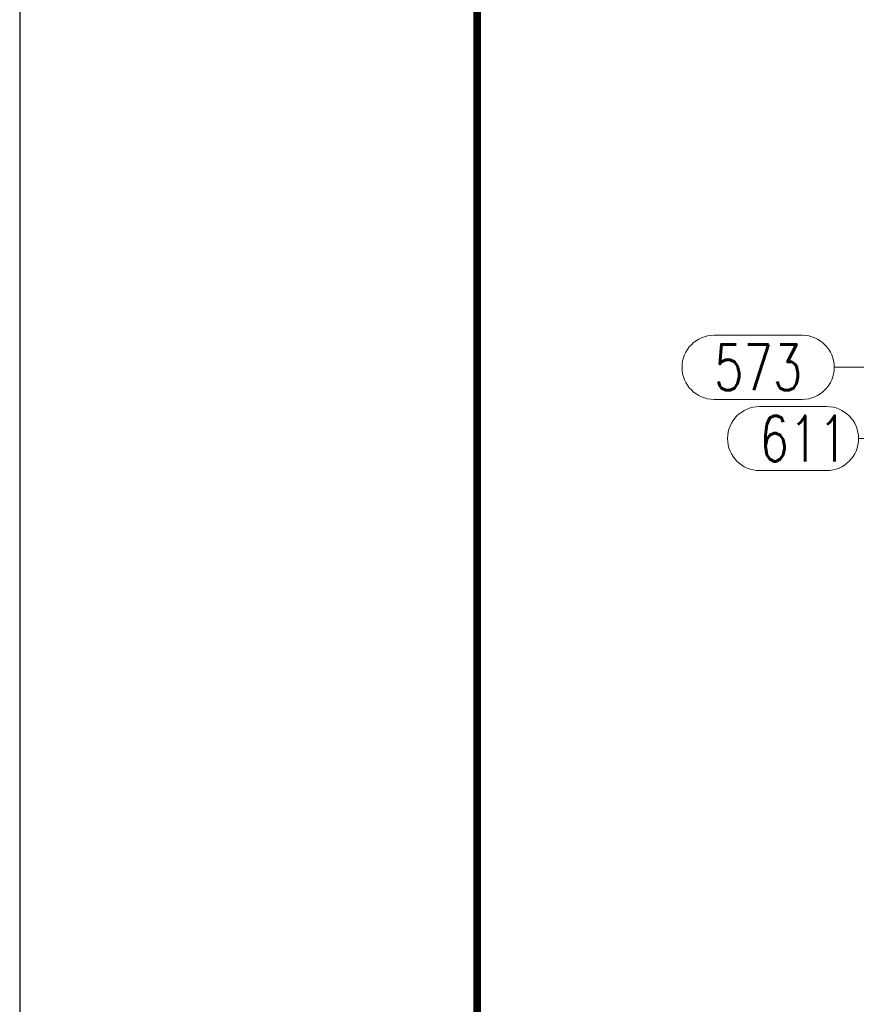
# Model space of a CAD drawing. Header units: millimetres. Extents: x -851 to 2, y 9346 to 10016.
# Tile 77 of 256: x -845 to -791, y 9536 to 9601. Entities that reach past the tile are written whole.
import ezdxf

# ---------------------------------------------------------------- set-up
doc = ezdxf.new("R2010")
doc.units = ezdxf.units.MM
doc.header["$LTSCALE"] = 10
doc.layers.add('_FORMATKA', color=8, linetype='Continuous', plot=False)
for name, color, linetype, lineweight in [('_RAMKA', 7, 'Continuous', 35), ('PS_DIM', 4, 'Continuous', 13), ('PS_Pos', 1, 'Continuous', 15)]:
    doc.layers.add(name, color=color, linetype=linetype, lineweight=lineweight)
doc.styles.add('simplex', font='simplex.shx', dxfattribs={"width": 0.75})

# ---------------------------------------------------------------- blocks, each defined once
blk = doc.blocks.new('*U16')
at = {"layer": '_FORMATKA', "lineweight": -3}
blk.add_lwpolyline([(-841, 0), (0, 0), (0, 594), (-841, 594)], close=True, dxfattribs=at)
at = {"layer": '_RAMKA', "lineweight": -3, "const_width": 0.5}
blk.add_lwpolyline([(-811, 10), (-10, 10), (-10, 584), (-811, 584)], close=True, dxfattribs=at)
blk = doc.blocks.new('*X768')
at = {"color": 1}
for p, q in [((-796.958, 9575.427), (-792.565, 9575.427)), ((-782.78, 9575.79), (-785.465, 9573.327)), ((-790.465, 9573.327), (-785.465, 9573.327)), ((-796.958, 9571.227), (-792.565, 9571.227))]:
    blk.add_line(p, q, dxfattribs=at)
for centre, start, end in [((-796.958, 9573.327), 90, 270), ((-792.565, 9573.327), 270, 90)]:
    blk.add_arc(centre, 2.1, start, end, dxfattribs=at)
at = {"color": 30, "style": 'simplex', "width": 0.75}
blk.add_text('611', height=3, dxfattribs=at).set_placement((-796.958, 9571.827))
blk = doc.blocks.new('*X769')
at = {"color": 1}
for p, q in [((-799.946, 9580.1), (-794.16, 9580.1)), ((-792.06, 9578), (-787.06, 9578)), ((-783.868, 9575.79), (-787.06, 9578)), ((-799.946, 9575.9), (-794.16, 9575.9))]:
    blk.add_line(p, q, dxfattribs=at)
for centre, start, end in [((-799.946, 9578), 90, 270), ((-794.16, 9578), 270, 90)]:
    blk.add_arc(centre, 2.1, start, end, dxfattribs=at)
at = {"color": 30, "style": 'simplex', "width": 0.75}
blk.add_text('573', height=3, dxfattribs=at).set_placement((-799.946, 9576.5))

msp = doc.modelspace()

# ---------------------------------------------------------------- block references
at = {"layer": 'PS_DIM'}
msp.add_blockref('*U16', (-4.487, 9345.981), dxfattribs=at)
at = {"layer": 'PS_Pos'}
for name in ['*X769', '*X768']:
    msp.add_blockref(name, (0, 0), dxfattribs=at)

doc.saveas('drawing.dxf')
